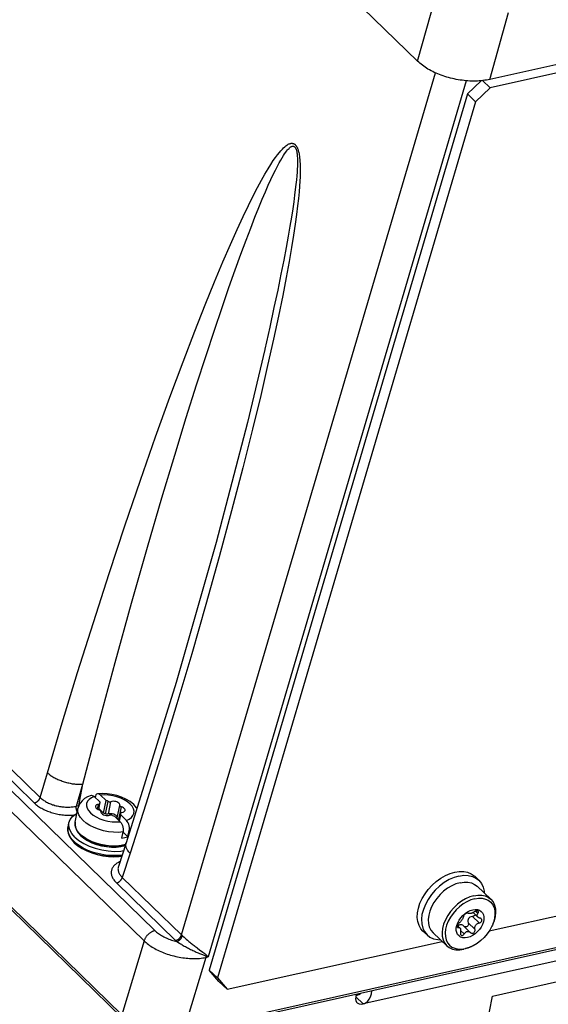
# Model space of a CAD drawing. Extents: x 0 to 594, y 0 to 420.
# Tile 40 of 73: x 535 to 542, y 95 to 108. Entities that reach past the tile are written whole.
import ezdxf

# ---------------------------------------------------------------- set-up
doc = ezdxf.new("R2010")
doc.units = 0
doc.header["$LTSCALE"] = 32.67
doc.layers.get('0').update_dxf_attribs({"linetype": 'CONTINUOUS'})
doc.layers.add('DATUM_AXIS', color=7, linetype='CONTINUOUS')

msp = doc.modelspace()

# ---------------------------------------------------------------- linework, layer by layer
at = {"color": 7, "linetype": 'CONTINUOUS'}
for p, q in [((567.546, 112.88), (541.043, 106.978)), ((540.086, 107.219), (534.568, 112.591)), ((536.168, 94.522), (522.666, 107.666)), ((538.059, 103.4), (538.058, 103.396)), ((566.37, 100.871), (536.958, 94.321)), ((536.218, 96.847), (536.116, 96.533))]:
    msp.add_line(p, q, dxfattribs=at)
at = {"color": 9, "linetype": 'CONTINUOUS'}
for p, q in [((523.885, 108.196), (535, 97.376)), ((523.962, 108.269), (535.077, 97.449)), ((523.579, 108.081), (536.456, 95.546)), ((523.772, 108.171), (536.601, 95.682)), ((540.086, 107.219), (540.339, 108.122)), ((541.043, 106.978), (541.293, 107.868)), ((536.162, 94.566), (522.656, 107.713)), ((536.952, 95.624), (540.322, 107.065)), ((540.732, 106.96), (537.308, 95.333)), ((566.393, 100.903), (536.982, 94.353)), ((535.077, 97.449), (535.173, 97.777)), ((535.558, 97.335), (535.644, 97.627)), ((535.591, 97.342), (535.644, 97.627)), ((536.481, 97.361), (536.271, 96.708)), ((535.558, 97.335), (535.591, 97.342)), ((536.271, 96.708), (536.167, 96.388)), ((536.09, 96.314), (536.875, 95.551)), ((536.167, 96.388), (536.952, 95.624)), ((536.456, 95.546), (536.162, 94.566)), ((537.013, 95.57), (537.032, 95.554)), ((537.032, 95.554), (537.052, 95.538)), ((537.191, 95.429), (537.238, 95.395)), ((537.274, 95.325), (536.982, 94.353)), ((537.274, 95.325), (537.308, 95.333)), ((537.286, 95.356), (537.308, 95.333))]:
    msp.add_line(p, q, dxfattribs=at)
at = {"color": 7, "linetype": 'CONTINUOUS'}
for points in [[(541.043, 106.978), (541.021, 106.973), (540.998, 106.969), (540.976, 106.966), (540.952, 106.963), (540.928, 106.96), (540.904, 106.958), (540.88, 106.957), (540.855, 106.956), (540.83, 106.956), (540.805, 106.956), (540.779, 106.957), (540.754, 106.959), (540.728, 106.961), (540.702, 106.963), (540.676, 106.966), (540.651, 106.97), (540.625, 106.974), (540.599, 106.979), (540.573, 106.984), (540.548, 106.989), (540.522, 106.996), (540.497, 107.002), (540.472, 107.009), (540.448, 107.017), (540.423, 107.025), (540.399, 107.033), (540.376, 107.042), (540.353, 107.052), (540.33, 107.062), (540.307, 107.072), (540.286, 107.082), (540.264, 107.093), (540.244, 107.104), (540.223, 107.116), (540.204, 107.128), (540.185, 107.14), (540.167, 107.153), (540.149, 107.166), (540.132, 107.179), (540.116, 107.192), (540.101, 107.206), (540.086, 107.219)], [(538.058, 103.396), (537.828, 102.427), (537.412, 100.833), (536.88, 98.974), (536.218, 96.847)]]:
    msp.add_lwpolyline(points, dxfattribs=at)
at = {"color": 9, "linetype": 'CONTINUOUS'}
for points in [[(535.173, 97.777), (535.371, 98.441), (535.575, 99.109), (535.783, 99.772), (535.993, 100.423), (536.202, 101.054), (536.408, 101.659), (536.609, 102.233), (536.8, 102.763), (536.974, 103.231), (537.129, 103.636), (537.267, 103.987), (537.391, 104.292), (537.502, 104.557), (537.601, 104.786), (537.69, 104.985), (537.77, 105.157), (537.841, 105.306), (537.905, 105.434), (537.962, 105.545), (538.014, 105.64), (538.06, 105.721), (538.101, 105.791), (538.138, 105.85), (538.171, 105.9), (538.201, 105.942), (538.227, 105.978), (538.251, 106.007), (538.272, 106.032), (538.291, 106.053), (538.308, 106.07), (538.323, 106.083), (538.337, 106.095), (538.349, 106.104), (538.36, 106.111), (538.37, 106.117), (538.379, 106.121), (538.388, 106.125), (538.396, 106.127), (538.403, 106.129), (538.41, 106.13), (538.416, 106.13), (538.422, 106.13), (538.427, 106.129), (538.432, 106.128), (538.437, 106.127), (538.442, 106.125), (538.446, 106.123), (538.451, 106.12), (538.455, 106.117), (538.459, 106.114), (538.462, 106.111), (538.466, 106.107), (538.47, 106.103), (538.473, 106.098), (538.477, 106.093), (538.48, 106.088), (538.483, 106.082), (538.487, 106.075), (538.49, 106.068), (538.493, 106.06), (538.496, 106.052), (538.5, 106.042), (538.503, 106.032), (538.506, 106.02), (538.509, 106.007), (538.512, 105.992), (538.515, 105.976), (538.517, 105.958), (538.52, 105.937), (538.522, 105.914), (538.524, 105.887), (538.526, 105.857), (538.527, 105.823), (538.527, 105.784), (538.527, 105.739), (538.526, 105.687), (538.523, 105.628), (538.519, 105.561), (538.513, 105.485), (538.504, 105.398), (538.494, 105.299), (538.48, 105.186), (538.462, 105.058), (538.441, 104.913), (538.414, 104.748), (538.382, 104.562), (538.343, 104.35), (538.296, 104.11), (538.24, 103.838), (538.174, 103.53), (538.096, 103.181), (538.004, 102.785), (537.895, 102.335), (537.766, 101.823), (537.617, 101.252), (537.452, 100.643), (537.275, 100.01), (537.088, 99.357), (536.892, 98.693), (536.688, 98.025), (536.481, 97.361)], [(535.644, 97.627), (535.855, 98.437), (536.071, 99.241), (536.289, 100.028), (536.5, 100.769), (536.692, 101.424), (536.863, 101.993), (537.016, 102.491), (537.154, 102.927), (537.278, 103.312), (537.389, 103.651), (537.491, 103.95), (537.582, 104.216), (537.665, 104.451), (537.741, 104.659), (537.809, 104.843), (537.871, 105.006), (537.927, 105.15), (537.978, 105.277), (538.025, 105.389), (538.067, 105.487), (538.105, 105.574), (538.139, 105.65), (538.171, 105.716), (538.199, 105.774), (538.225, 105.825), (538.248, 105.869), (538.269, 105.906), (538.288, 105.939), (538.306, 105.967), (538.321, 105.991), (538.336, 106.011), (538.348, 106.028), (538.36, 106.042), (538.37, 106.054), (538.38, 106.063), (538.388, 106.071), (538.396, 106.077), (538.403, 106.082), (538.409, 106.086), (538.414, 106.088), (538.419, 106.09), (538.423, 106.091), (538.428, 106.092), (538.431, 106.092), (538.435, 106.092), (538.438, 106.092), (538.441, 106.091), (538.444, 106.09), (538.446, 106.089), (538.449, 106.087), (538.451, 106.086), (538.454, 106.084), (538.456, 106.081), (538.458, 106.079), (538.46, 106.076), (538.462, 106.073), (538.465, 106.07), (538.467, 106.066), (538.469, 106.062), (538.471, 106.057), (538.473, 106.052), (538.475, 106.046), (538.477, 106.04), (538.479, 106.032), (538.481, 106.023), (538.482, 106.014), (538.484, 106.002), (538.486, 105.989), (538.488, 105.974), (538.489, 105.957), (538.49, 105.937), (538.491, 105.915), (538.491, 105.889), (538.491, 105.86), (538.49, 105.827), (538.488, 105.789), (538.486, 105.747), (538.482, 105.699), (538.477, 105.645), (538.471, 105.585), (538.463, 105.517), (538.454, 105.441), (538.442, 105.355), (538.428, 105.259), (538.411, 105.152), (538.391, 105.032), (538.368, 104.898), (538.34, 104.747), (538.309, 104.58), (538.272, 104.392), (538.229, 104.183), (538.18, 103.95), (538.124, 103.689), (538.059, 103.4)], [(535.173, 97.777), (535.182, 97.769), (535.192, 97.761), (535.202, 97.753), (535.212, 97.745), (535.223, 97.738), (535.234, 97.73), (535.246, 97.723), (535.259, 97.716), (535.271, 97.709), (535.284, 97.702), (535.298, 97.696), (535.311, 97.689), (535.325, 97.683), (535.339, 97.677), (535.354, 97.672), (535.368, 97.666), (535.383, 97.661), (535.398, 97.657), (535.413, 97.652), (535.428, 97.648), (535.444, 97.644), (535.459, 97.641), (535.474, 97.637), (535.489, 97.635), (535.504, 97.632), (535.519, 97.63), (535.534, 97.628), (535.548, 97.627), (535.563, 97.626), (535.577, 97.625), (535.591, 97.625), (535.605, 97.625), (535.618, 97.625), (535.631, 97.626), (535.644, 97.627)], [(535, 97.376), (535.004, 97.377), (535.008, 97.378), (535.013, 97.38), (535.017, 97.381), (535.021, 97.384), (535.025, 97.386), (535.029, 97.388), (535.034, 97.391), (535.038, 97.394), (535.041, 97.397), (535.045, 97.4), (535.049, 97.404), (535.052, 97.408), (535.056, 97.411), (535.059, 97.415), (535.062, 97.419), (535.065, 97.423), (535.067, 97.427), (535.07, 97.432), (535.072, 97.436), (535.074, 97.44), (535.076, 97.445), (535.077, 97.449)], [(535, 97.376), (535.01, 97.366), (535.021, 97.357), (535.032, 97.347), (535.044, 97.338), (535.057, 97.33), (535.07, 97.321), (535.084, 97.313), (535.098, 97.305), (535.112, 97.297), (535.127, 97.289), (535.143, 97.282), (535.158, 97.275), (535.175, 97.268), (535.191, 97.262), (535.208, 97.256), (535.225, 97.25), (535.242, 97.245), (535.26, 97.24), (535.277, 97.236), (535.295, 97.232), (535.313, 97.228), (535.331, 97.225), (535.349, 97.222), (535.367, 97.22), (535.385, 97.218), (535.403, 97.216), (535.421, 97.215), (535.439, 97.214), (535.456, 97.214), (535.474, 97.214), (535.491, 97.215), (535.508, 97.216), (535.525, 97.217), (535.534, 97.218)], [(535.077, 97.449), (535.086, 97.441), (535.095, 97.432), (535.105, 97.425), (535.116, 97.417), (535.126, 97.409), (535.138, 97.402), (535.15, 97.395), (535.162, 97.388), (535.175, 97.382), (535.188, 97.375), (535.201, 97.369), (535.215, 97.364), (535.229, 97.358), (535.243, 97.353), (535.258, 97.349), (535.273, 97.344), (535.288, 97.34), (535.303, 97.337), (535.319, 97.333), (535.334, 97.33), (535.35, 97.328), (535.365, 97.326), (535.381, 97.324), (535.397, 97.323), (535.412, 97.322), (535.428, 97.321), (535.443, 97.321), (535.458, 97.321), (535.473, 97.322), (535.488, 97.323), (535.503, 97.325), (535.517, 97.326), (535.531, 97.329), (535.545, 97.331), (535.558, 97.335)], [(535.563, 97.271), (535.562, 97.276), (535.561, 97.281), (535.56, 97.286), (535.559, 97.291), (535.558, 97.296), (535.557, 97.301), (535.557, 97.306), (535.557, 97.311), (535.556, 97.316), (535.557, 97.321), (535.557, 97.326), (535.557, 97.33), (535.558, 97.335)], [(535.569, 97.256), (535.569, 97.257), (535.567, 97.261), (535.565, 97.266), (535.563, 97.271)], [(536.271, 96.708), (536.263, 96.717), (536.256, 96.725), (536.249, 96.734), (536.242, 96.743), (536.236, 96.751), (536.231, 96.76), (536.227, 96.769), (536.223, 96.777), (536.22, 96.786), (536.217, 96.794), (536.215, 96.802), (536.214, 96.81), (536.214, 96.818), (536.214, 96.826), (536.215, 96.834), (536.216, 96.841), (536.218, 96.847)], [(536.136, 96.597), (536.129, 96.594), (536.117, 96.588), (536.106, 96.582), (536.095, 96.575), (536.085, 96.568), (536.076, 96.561), (536.067, 96.553), (536.059, 96.545), (536.052, 96.537), (536.046, 96.529), (536.04, 96.52), (536.035, 96.512), (536.03, 96.503), (536.027, 96.493), (536.024, 96.484), (536.022, 96.475), (536.021, 96.465), (536.02, 96.455), (536.02, 96.445), (536.021, 96.435), (536.023, 96.425), (536.025, 96.415), (536.029, 96.405), (536.033, 96.395), (536.037, 96.384), (536.043, 96.374), (536.049, 96.364), (536.056, 96.354), (536.063, 96.344), (536.072, 96.334), (536.081, 96.324), (536.09, 96.314)], [(536.115, 96.532), (536.114, 96.526), (536.112, 96.517), (536.111, 96.509), (536.11, 96.5), (536.111, 96.492), (536.112, 96.483), (536.113, 96.474), (536.116, 96.465), (536.119, 96.457), (536.123, 96.448), (536.127, 96.439), (536.132, 96.43), (536.138, 96.421), (536.144, 96.413), (536.151, 96.404), (536.159, 96.396), (536.167, 96.388)], [(536.09, 96.314), (536.094, 96.316), (536.099, 96.317), (536.103, 96.318), (536.107, 96.32), (536.111, 96.322), (536.115, 96.325), (536.12, 96.327), (536.124, 96.33), (536.128, 96.333), (536.132, 96.336), (536.135, 96.339), (536.139, 96.343), (536.143, 96.346), (536.146, 96.35), (536.149, 96.354), (536.152, 96.358), (536.155, 96.362), (536.158, 96.366), (536.16, 96.37), (536.162, 96.375), (536.164, 96.379), (536.166, 96.383), (536.167, 96.388)], [(536.601, 95.682), (536.594, 95.681), (536.587, 95.679), (536.58, 95.676), (536.573, 95.673), (536.566, 95.67), (536.559, 95.666), (536.552, 95.663), (536.545, 95.658), (536.538, 95.654), (536.532, 95.649), (536.525, 95.644), (536.519, 95.639), (536.513, 95.633), (536.507, 95.627), (536.501, 95.621), (536.495, 95.615), (536.49, 95.608), (536.485, 95.602), (536.48, 95.595), (536.476, 95.588), (536.472, 95.581), (536.468, 95.574), (536.465, 95.567), (536.462, 95.56), (536.459, 95.553), (536.456, 95.546)], [(536.601, 95.682), (536.611, 95.672), (536.623, 95.663), (536.635, 95.653), (536.647, 95.643), (536.66, 95.634), (536.674, 95.625), (536.688, 95.616), (536.703, 95.608), (536.718, 95.6), (536.734, 95.592), (536.75, 95.584), (536.766, 95.577), (536.783, 95.57), (536.801, 95.563), (536.818, 95.557), (536.836, 95.551), (536.854, 95.546), (536.872, 95.541), (536.891, 95.536)], [(536.456, 95.546), (536.47, 95.534), (536.483, 95.522), (536.498, 95.51), (536.513, 95.498), (536.529, 95.486), (536.546, 95.475), (536.563, 95.464), (536.581, 95.453), (536.599, 95.443), (536.618, 95.433), (536.638, 95.423), (536.658, 95.413), (536.678, 95.404), (536.699, 95.395), (536.72, 95.387), (536.742, 95.379), (536.763, 95.371), (536.786, 95.364), (536.808, 95.357), (536.831, 95.351), (536.853, 95.345), (536.876, 95.34), (536.899, 95.335), (536.922, 95.33), (536.946, 95.326), (536.969, 95.322), (536.992, 95.319), (537.015, 95.317), (537.038, 95.315), (537.061, 95.313), (537.083, 95.312), (537.106, 95.312), (537.128, 95.312), (537.15, 95.312), (537.172, 95.313), (537.193, 95.314), (537.214, 95.316), (537.235, 95.319), (537.255, 95.322), (537.274, 95.325)], [(536.875, 95.551), (536.879, 95.552), (536.883, 95.553), (536.887, 95.555), (536.892, 95.556), (536.896, 95.558), (536.9, 95.561), (536.904, 95.563), (536.908, 95.566), (536.912, 95.569), (536.916, 95.572), (536.92, 95.575), (536.924, 95.579), (536.927, 95.583), (536.931, 95.586), (536.934, 95.59), (536.937, 95.594), (536.94, 95.598), (536.942, 95.602), (536.945, 95.607), (536.947, 95.611), (536.949, 95.615), (536.95, 95.619), (536.952, 95.624)], [(536.875, 95.551), (536.88, 95.546), (536.885, 95.541), (536.891, 95.536)], [(536.891, 95.536), (536.895, 95.537), (536.899, 95.539), (536.903, 95.541), (536.907, 95.543), (536.911, 95.545), (536.915, 95.547), (536.919, 95.55), (536.923, 95.553), (536.926, 95.556), (536.93, 95.559), (536.934, 95.563), (536.937, 95.567), (536.941, 95.57), (536.944, 95.574), (536.947, 95.578), (536.95, 95.582), (536.953, 95.586), (536.955, 95.591), (536.957, 95.595), (536.959, 95.599), (536.961, 95.604), (536.963, 95.608), (536.964, 95.612)], [(536.891, 95.536), (536.902, 95.529), (536.926, 95.515)], [(536.952, 95.624), (536.956, 95.62), (536.96, 95.616), (536.964, 95.612)], [(536.964, 95.612), (536.987, 95.593), (537.013, 95.57)], [(537.052, 95.538), (537.063, 95.529), (537.074, 95.52), (537.085, 95.511), (537.096, 95.502), (537.107, 95.493), (537.119, 95.484), (537.131, 95.475), (537.143, 95.465), (537.155, 95.456), (537.167, 95.447), (537.191, 95.429)], [(536.926, 95.515), (536.938, 95.507), (536.951, 95.5), (536.963, 95.493), (536.977, 95.485), (536.99, 95.477), (537.004, 95.47), (537.017, 95.462), (537.031, 95.455), (537.046, 95.447), (537.06, 95.44), (537.074, 95.433), (537.089, 95.425), (537.103, 95.418), (537.118, 95.412), (537.133, 95.405), (537.147, 95.398), (537.162, 95.392), (537.176, 95.386), (537.19, 95.38), (537.204, 95.374), (537.218, 95.369)], [(537.238, 95.395), (537.25, 95.386), (537.26, 95.379), (537.268, 95.372), (537.275, 95.366), (537.281, 95.361), (537.286, 95.356)], [(537.218, 95.369), (537.254, 95.355), (537.263, 95.351), (537.27, 95.348), (537.277, 95.345)], [(537.277, 95.345), (537.276, 95.338), (537.275, 95.332), (537.274, 95.325)], [(537.277, 95.345), (537.28, 95.349), (537.283, 95.353), (537.286, 95.356)], [(537.277, 95.345), (537.287, 95.341), (537.297, 95.337), (537.308, 95.333)]]:
    msp.add_lwpolyline(points, dxfattribs=at)
at = {"layer": 'DATUM_AXIS', "color": 7, "linetype": 'CONTINUOUS'}
for p, q in [((567.338, 112.721), (541.047, 106.866)), ((540.746, 106.785), (540.928, 106.96)), ((540.945, 106.962), (541.047, 106.866)), ((540.746, 106.785), (537.321, 95.157)), ((540.746, 106.785), (540.856, 106.682)), ((541.047, 106.866), (540.856, 106.682)), ((540.856, 106.682), (537.43, 95.054)), ((535.877, 97.481), (535.951, 97.408)), ((535.608, 97.373), (535.59, 97.34)), ((535.794, 97.462), (535.869, 97.39)), ((535.81, 97.468), (535.805, 97.451)), ((535.854, 97.285), (535.87, 97.367)), ((535.868, 97.386), (535.869, 97.39)), ((535.869, 97.39), (535.868, 97.386)), ((535.868, 97.386), (535.868, 97.382)), ((535.868, 97.382), (535.87, 97.373)), ((535.918, 97.242), (535.951, 97.408)), ((535.542, 97.122), (535.579, 97.304)), ((535.59, 97.34), (535.579, 97.304)), ((535.918, 97.242), (535.857, 97.302)), ((535.882, 97.263), (535.882, 97.263)), ((536.016, 97.233), (535.998, 97.232)), ((536.1, 97.179), (536.134, 97.344)), ((536.125, 97.141), (536.144, 97.235)), ((536.13, 97.136), (536.146, 97.218)), ((536.148, 97.226), (536.146, 97.235)), ((536.146, 97.218), (536.147, 97.221)), ((536.146, 97.218), (536.221, 97.145)), ((536.147, 97.221), (536.148, 97.226)), ((541.036, 95.678), (548.054, 97.241)), ((535.447, 97.055), (535.459, 97.113)), ((535.457, 97.067), (535.459, 97.113)), ((536.064, 97.2), (536.139, 97.127)), ((535.47, 97.019), (535.457, 97.067)), ((535.582, 96.981), (535.613, 96.946)), ((536.16, 96.908), (536.177, 96.991)), ((536.242, 96.926), (536.177, 96.99)), ((536.242, 96.926), (536.259, 97.009)), ((535.494, 96.889), (535.53, 96.849)), ((535.613, 96.946), (535.656, 96.91)), ((536.162, 96.807), (536.209, 96.821)), ((540.898, 96.352), (540.843, 96.404)), ((540.538, 96.277), (540.484, 96.244)), ((541.057, 96.099), (540.874, 96.272)), ((540.082, 95.857), (540.085, 95.917)), ((540.085, 95.917), (540.096, 95.98)), ((540.716, 95.909), (540.749, 95.931)), ((540.749, 95.931), (540.783, 95.948)), ((540.755, 95.913), (540.756, 95.912)), ((540.756, 95.912), (540.755, 95.913)), ((540.783, 95.948), (540.817, 95.958)), ((540.822, 95.922), (540.886, 95.861)), ((540.605, 95.751), (540.618, 95.786)), ((540.618, 95.786), (540.636, 95.82)), ((540.636, 95.82), (540.659, 95.853)), ((540.659, 95.853), (540.686, 95.883)), ((540.686, 95.883), (540.716, 95.909)), ((541.093, 95.794), (541.079, 95.756)), ((540.212, 95.624), (540.157, 95.676)), ((540.474, 95.48), (540.291, 95.653)), ((540.615, 95.747), (540.634, 95.729)), ((540.629, 95.749), (540.622, 95.74)), ((540.638, 95.756), (540.629, 95.749)), ((540.648, 95.76), (540.638, 95.756)), ((540.644, 95.719), (540.646, 95.717)), ((540.694, 95.744), (540.785, 95.658)), ((540.785, 95.658), (540.787, 95.656)), ((540.787, 95.656), (540.793, 95.652)), ((540.793, 95.652), (540.8, 95.648)), ((537.558, 94.903), (540.412, 95.539)), ((540.483, 95.521), (540.509, 95.489)), ((540.67, 95.436), (540.72, 95.443)), ((540.754, 95.45), (540.699, 95.434)), ((540.771, 95.459), (540.72, 95.443)), ((540.804, 95.472), (540.754, 95.45)), ((540.818, 95.479), (540.771, 95.459)), ((541.081, 94.814), (543.435, 95.339)), ((537.321, 95.157), (537.43, 95.054)), ((537.449, 95.007), (537.321, 95.157)), ((537.43, 95.054), (537.558, 94.903)), ((537.449, 95.007), (537.558, 94.903)), ((539.271, 94.836), (539.265, 94.805)), ((539.267, 94.818), (539.282, 94.823)), ((540.993, 94.38), (541.081, 94.814))]:
    msp.add_line(p, q, dxfattribs=at)
at = {"layer": 'DATUM_AXIS', "color": 9, "linetype": 'CONTINUOUS'}
for p, q in [((563.441, 100.071), (539.363, 94.708)), ((535.794, 97.462), (535.757, 97.445)), ((535.84, 97.293), (535.853, 97.357)), ((535.945, 97.232), (535.979, 97.397)), ((535.983, 97.228), (536.017, 97.393)), ((536.121, 97.158), (536.155, 97.324)), ((536.126, 97.139), (536.146, 97.235)), ((535.542, 97.122), (535.542, 97.122)), ((535.447, 97.055), (535.447, 97.055)), ((535.628, 96.945), (535.609, 96.962)), ((536.27, 97.013), (536.259, 97.009)), ((535.557, 96.838), (535.527, 96.865)), ((535.653, 96.925), (535.628, 96.945)), ((540.887, 95.911), (540.856, 95.94)), ((540.847, 95.701), (540.757, 95.786)), ((540.902, 95.783), (540.812, 95.868)), ((540.627, 95.722), (540.614, 95.735)), ((540.704, 95.638), (540.657, 95.682)), ((539.264, 94.805), (539.363, 94.708))]:
    msp.add_line(p, q, dxfattribs=at)
at = {"layer": 'DATUM_AXIS', "color": 7, "linetype": 'CONTINUOUS'}
for points in [[(535.84, 97.496), (535.839, 97.496), (535.827, 97.491), (535.818, 97.482), (535.81, 97.468)], [(536.361, 97.307), (536.357, 97.313), (536.319, 97.356), (536.271, 97.395), (536.216, 97.427), (536.157, 97.454), (536.094, 97.475), (536.03, 97.49), (535.965, 97.498), (535.899, 97.5), (535.84, 97.496)], [(535.877, 97.481), (535.864, 97.49), (535.851, 97.496), (535.84, 97.496)], [(535.752, 97.477), (535.707, 97.458), (535.666, 97.433), (535.633, 97.405), (535.608, 97.373)], [(535.752, 97.477), (535.756, 97.478), (535.769, 97.477), (535.782, 97.472), (535.794, 97.462)], [(535.853, 97.357), (535.838, 97.354), (535.826, 97.349), (535.817, 97.343), (535.812, 97.334), (535.811, 97.332)], [(535.853, 97.357), (535.86, 97.358), (535.865, 97.361), (535.869, 97.364), (535.87, 97.367)], [(535.87, 97.367), (535.87, 97.368), (535.87, 97.373)], [(535.979, 97.397), (535.965, 97.403), (535.951, 97.408)], [(535.979, 97.397), (535.986, 97.394), (535.994, 97.392), (536.002, 97.391), (536.01, 97.392), (536.017, 97.393)], [(536.134, 97.345), (536.133, 97.354), (536.129, 97.364), (536.121, 97.373), (536.11, 97.381), (536.096, 97.389), (536.08, 97.394), (536.063, 97.397), (536.046, 97.398), (536.03, 97.397), (536.017, 97.393)], [(535.459, 97.113), (535.476, 97.158), (535.508, 97.198), (535.553, 97.232), (535.566, 97.238)], [(535.811, 97.332), (535.811, 97.325), (535.814, 97.316), (535.821, 97.306), (535.832, 97.297), (535.845, 97.29), (535.861, 97.284)], [(535.882, 97.263), (535.882, 97.268), (535.879, 97.273), (535.874, 97.277), (535.868, 97.281), (535.861, 97.284)], [(535.882, 97.263), (535.882, 97.254), (535.886, 97.244), (535.894, 97.235), (535.906, 97.226), (535.92, 97.219), (535.936, 97.214), (535.953, 97.21), (535.969, 97.209), (535.985, 97.211), (535.999, 97.214)], [(535.945, 97.232), (535.932, 97.238), (535.918, 97.242)], [(535.998, 97.232), (535.976, 97.226), (535.969, 97.226), (535.96, 97.226), (535.952, 97.229), (535.945, 97.232)], [(536.07, 97.219), (536.053, 97.226), (536.035, 97.231), (536.016, 97.233)], [(536.094, 97.2), (536.084, 97.21), (536.07, 97.219)], [(536.134, 97.344), (536.134, 97.34), (536.136, 97.335), (536.141, 97.331), (536.147, 97.327), (536.155, 97.324)], [(536.163, 97.251), (536.156, 97.25), (536.15, 97.247), (536.146, 97.244), (536.145, 97.24)], [(536.145, 97.24), (536.145, 97.239), (536.146, 97.235)], [(536.204, 97.276), (536.204, 97.283), (536.201, 97.292), (536.194, 97.302), (536.184, 97.31), (536.17, 97.318), (536.155, 97.324)], [(536.163, 97.251), (536.177, 97.254), (536.189, 97.258), (536.198, 97.265), (536.203, 97.273), (536.204, 97.276)], [(535.542, 97.122), (535.54, 97.088), (535.545, 97.053), (535.559, 97.017), (535.582, 96.981)], [(536.037, 97.21), (536.03, 97.214), (536.021, 97.216), (536.013, 97.217), (536.005, 97.216), (535.999, 97.214)], [(536.037, 97.21), (536.05, 97.204), (536.064, 97.2)], [(536.1, 97.179), (536.1, 97.189), (536.094, 97.2)], [(536.128, 97.156), (536.114, 97.161), (536.107, 97.165), (536.103, 97.17), (536.1, 97.174), (536.1, 97.179)], [(536.139, 97.127), (536.151, 97.113), (536.161, 97.095), (536.169, 97.075), (536.175, 97.054), (536.179, 97.032), (536.179, 97.01), (536.177, 96.991)], [(536.259, 97.009), (536.262, 97.029), (536.261, 97.05), (536.258, 97.072), (536.252, 97.094), (536.243, 97.114), (536.233, 97.131), (536.221, 97.145)], [(535.447, 97.055), (535.444, 97.015), (535.451, 96.974), (535.467, 96.932), (535.494, 96.889)], [(535.538, 96.923), (535.497, 96.97), (535.47, 97.019)], [(535.53, 96.849), (535.578, 96.808), (535.634, 96.772), (535.696, 96.74), (535.764, 96.712), (535.835, 96.691), (535.909, 96.675), (535.983, 96.666), (536.057, 96.663), (536.127, 96.666), (536.161, 96.671)], [(535.538, 96.923), (535.592, 96.878), (535.656, 96.837), (535.729, 96.802), (535.809, 96.774), (535.894, 96.752), (535.98, 96.739), (536.065, 96.734), (536.146, 96.737), (536.184, 96.743)], [(535.546, 96.845), (535.591, 96.807), (535.644, 96.773), (535.704, 96.742), (535.77, 96.715), (535.84, 96.694), (535.912, 96.679), (535.985, 96.67), (536.057, 96.668), (536.125, 96.672), (536.163, 96.678)], [(535.629, 96.943), (535.67, 96.908), (535.721, 96.876), (535.778, 96.849), (535.84, 96.826), (535.906, 96.81), (535.973, 96.799), (536.039, 96.795), (536.103, 96.798), (536.162, 96.807)], [(535.656, 96.91), (535.707, 96.877), (535.763, 96.849), (535.825, 96.826), (535.89, 96.809), (535.956, 96.797), (536.022, 96.791), (536.087, 96.791), (536.148, 96.798), (536.205, 96.811), (536.206, 96.812)], [(536.16, 96.908), (536.203, 96.916), (536.242, 96.926)], [(540.096, 95.98), (540.117, 96.044), (540.146, 96.107), (540.184, 96.17), (540.228, 96.229), (540.278, 96.284), (540.334, 96.334), (540.393, 96.377), (540.454, 96.413), (540.517, 96.44), (540.579, 96.458)], [(540.579, 96.458), (540.639, 96.467), (540.697, 96.467), (540.749, 96.456), (540.797, 96.437), (540.837, 96.409), (540.843, 96.404)], [(540.634, 96.406), (540.569, 96.387), (540.503, 96.358), (540.439, 96.319), (540.377, 96.273), (540.32, 96.219), (540.269, 96.16), (540.225, 96.096), (540.189, 96.03), (540.162, 95.963), (540.144, 95.896), (540.137, 95.832), (540.14, 95.772), (540.153, 95.716), (540.176, 95.668), (540.212, 95.624)], [(540.649, 96.318), (540.594, 96.301), (540.538, 96.277)], [(540.634, 96.406), (540.697, 96.416), (540.757, 96.414), (540.812, 96.402), (540.86, 96.38), (540.898, 96.352)], [(540.649, 96.318), (540.703, 96.326), (540.754, 96.325), (540.801, 96.315), (540.842, 96.296), (540.874, 96.272)], [(540.898, 96.352), (540.934, 96.308), (540.957, 96.259), (540.97, 96.204), (540.971, 96.18)], [(540.483, 96.244), (540.431, 96.204), (540.383, 96.159), (540.339, 96.108), (540.302, 96.055), (540.271, 95.998), (540.248, 95.941)], [(540.833, 96.145), (540.777, 96.129), (540.722, 96.104), (540.667, 96.071), (540.615, 96.032), (540.566, 95.986), (540.523, 95.936), (540.485, 95.882), (540.454, 95.825), (540.431, 95.768), (540.416, 95.712), (540.41, 95.657), (540.413, 95.606), (540.424, 95.559), (540.444, 95.518), (540.474, 95.48)], [(540.844, 96.105), (540.793, 96.089), (540.741, 96.066), (540.69, 96.036)], [(540.833, 96.145), (540.887, 96.153), (540.937, 96.152), (540.984, 96.142), (541.025, 96.123), (541.057, 96.099)], [(540.844, 96.105), (540.894, 96.112), (540.942, 96.111), (540.985, 96.101), (541.023, 96.084)], [(541.023, 96.084), (541.056, 96.059), (541.081, 96.027), (541.1, 95.989), (541.11, 95.945), (541.112, 95.897), (541.107, 95.846), (541.093, 95.794)], [(541.057, 96.099), (541.088, 96.062), (541.107, 96.02), (541.119, 95.973), (541.121, 95.922), (541.115, 95.867), (541.1, 95.811), (541.085, 95.771)], [(540.248, 95.941), (540.233, 95.885), (540.227, 95.83), (540.229, 95.778), (540.241, 95.732), (540.26, 95.69), (540.291, 95.653)], [(540.69, 96.036), (540.642, 95.999), (540.597, 95.957), (540.556, 95.91), (540.521, 95.86), (540.493, 95.807), (540.471, 95.754), (540.458, 95.702), (540.452, 95.651), (540.454, 95.603), (540.465, 95.56), (540.483, 95.521)], [(540.742, 95.915), (540.736, 95.913), (540.73, 95.909), (540.723, 95.905)], [(540.755, 95.913), (540.752, 95.915), (540.748, 95.916), (540.742, 95.915)], [(540.88, 95.96), (540.907, 95.952), (540.93, 95.937), (540.947, 95.917), (540.959, 95.892), (540.966, 95.863), (540.965, 95.831), (540.959, 95.797), (540.947, 95.762), (540.929, 95.728), (540.905, 95.695), (540.878, 95.665), (540.848, 95.639), (540.815, 95.617), (540.781, 95.6), (540.747, 95.59)], [(540.788, 95.909), (540.78, 95.908), (540.774, 95.907), (540.769, 95.907), (540.765, 95.908), (540.761, 95.909), (540.758, 95.911), (540.756, 95.912)], [(540.838, 95.931), (540.832, 95.928), (540.826, 95.924), (540.82, 95.921), (540.814, 95.918), (540.808, 95.915), (540.802, 95.913), (540.795, 95.911), (540.788, 95.909)], [(540.817, 95.958), (540.849, 95.962), (540.88, 95.96)], [(540.89, 95.937), (540.889, 95.938), (540.884, 95.941), (540.878, 95.942), (540.871, 95.943), (540.863, 95.942), (540.854, 95.939), (540.846, 95.936), (540.838, 95.931)], [(540.886, 95.861), (540.885, 95.862), (540.881, 95.866), (540.879, 95.871), (540.877, 95.876), (540.876, 95.881), (540.876, 95.885), (540.876, 95.891), (540.878, 95.896), (540.88, 95.901), (540.883, 95.906), (540.887, 95.911)], [(540.887, 95.911), (540.891, 95.917), (540.893, 95.924), (540.894, 95.929), (540.892, 95.934), (540.89, 95.937)], [(540.157, 95.676), (540.13, 95.707), (540.105, 95.751), (540.089, 95.802), (540.082, 95.857)], [(540.639, 95.786), (540.634, 95.781), (540.628, 95.774), (540.623, 95.767), (540.619, 95.759), (540.616, 95.751)], [(540.695, 95.869), (540.694, 95.864), (540.692, 95.859), (540.69, 95.854), (540.688, 95.848), (540.685, 95.842), (540.681, 95.836), (540.677, 95.83), (540.673, 95.824), (540.669, 95.817), (540.664, 95.811), (540.659, 95.806), (540.654, 95.8), (540.649, 95.795), (540.644, 95.79), (540.639, 95.786)], [(540.723, 95.905), (540.716, 95.899), (540.71, 95.894), (540.704, 95.888), (540.7, 95.881), (540.696, 95.874), (540.695, 95.869)], [(540.757, 95.786), (540.759, 95.774), (540.759, 95.763), (540.756, 95.752), (540.75, 95.744), (540.743, 95.737), (540.735, 95.732), (540.725, 95.73)], [(540.812, 95.868), (540.795, 95.865), (540.78, 95.859), (540.769, 95.851), (540.761, 95.841), (540.755, 95.83), (540.752, 95.817), (540.753, 95.802), (540.757, 95.786)], [(540.85, 95.895), (540.848, 95.89), (540.843, 95.882), (540.835, 95.876), (540.824, 95.871), (540.812, 95.868)], [(540.847, 95.701), (540.846, 95.708), (540.845, 95.715), (540.845, 95.722), (540.846, 95.729), (540.848, 95.736), (540.85, 95.743), (540.854, 95.75), (540.858, 95.756), (540.863, 95.762), (540.868, 95.767), (540.874, 95.771), (540.881, 95.775), (540.888, 95.779), (540.895, 95.781), (540.902, 95.783)], [(540.914, 95.847), (540.909, 95.849), (540.903, 95.851), (540.898, 95.853), (540.893, 95.856), (540.889, 95.859), (540.886, 95.861)], [(540.902, 95.783), (540.911, 95.786), (540.919, 95.79), (540.926, 95.795), (540.932, 95.801), (540.936, 95.808), (540.939, 95.816), (540.939, 95.823), (540.938, 95.83), (540.934, 95.836), (540.931, 95.839)], [(540.931, 95.839), (540.929, 95.841), (540.922, 95.845), (540.914, 95.847)], [(540.657, 95.596), (540.635, 95.611), (540.617, 95.631), (540.605, 95.656), (540.599, 95.685), (540.599, 95.717), (540.605, 95.751)], [(540.616, 95.751), (540.614, 95.743), (540.613, 95.736), (540.614, 95.73), (540.616, 95.726), (540.617, 95.724)], [(540.617, 95.724), (540.619, 95.723), (540.623, 95.722), (540.627, 95.722)], [(540.627, 95.722), (540.631, 95.723), (540.635, 95.723), (540.638, 95.722), (540.641, 95.721), (540.644, 95.719)], [(540.646, 95.717), (540.647, 95.716), (540.65, 95.713), (540.653, 95.708), (540.654, 95.703), (540.656, 95.698), (540.657, 95.693), (540.657, 95.686), (540.657, 95.68), (540.657, 95.673), (540.656, 95.665), (540.655, 95.658)], [(540.694, 95.744), (540.684, 95.752), (540.671, 95.758), (540.659, 95.76), (540.648, 95.76)], [(540.655, 95.658), (540.654, 95.649), (540.654, 95.64), (540.656, 95.632), (540.659, 95.626), (540.663, 95.622)], [(540.725, 95.73), (540.715, 95.731), (540.705, 95.735), (540.697, 95.74)], [(540.704, 95.638), (540.707, 95.644), (540.711, 95.649), (540.715, 95.654), (540.72, 95.658), (540.725, 95.662), (540.73, 95.666), (540.736, 95.668), (540.743, 95.67)], [(540.743, 95.67), (540.751, 95.671), (540.758, 95.671), (540.764, 95.67), (540.77, 95.668), (540.776, 95.665), (540.781, 95.661), (540.785, 95.658)], [(540.8, 95.648), (540.807, 95.647), (540.815, 95.648), (540.823, 95.65), (540.83, 95.654), (540.837, 95.66), (540.842, 95.666), (540.846, 95.674), (540.848, 95.683), (540.849, 95.692), (540.847, 95.701)], [(541.079, 95.756), (541.072, 95.741), (541.043, 95.688), (541.008, 95.638), (540.968, 95.591), (540.923, 95.549), (540.874, 95.512), (540.823, 95.482), (540.818, 95.479)], [(540.212, 95.624), (540.25, 95.596), (540.298, 95.574), (540.353, 95.562), (540.389, 95.561)], [(540.747, 95.59), (540.715, 95.586), (540.684, 95.588), (540.657, 95.596)], [(540.663, 95.622), (540.663, 95.621), (540.668, 95.618), (540.674, 95.617), (540.681, 95.618), (540.687, 95.62), (540.693, 95.625), (540.699, 95.631), (540.704, 95.638)], [(540.474, 95.48), (540.506, 95.456), (540.547, 95.437), (540.594, 95.427), (540.645, 95.426), (540.699, 95.434)], [(540.509, 95.489), (540.541, 95.464), (540.579, 95.447), (540.623, 95.437), (540.67, 95.436)], [(539.363, 94.708), (539.382, 94.715), (539.403, 94.728), (539.424, 94.747), (539.444, 94.772), (539.461, 94.804), (539.473, 94.842), (539.479, 94.882)], [(539.265, 94.805), (539.262, 94.778), (539.266, 94.754), (539.276, 94.734), (539.283, 94.725)], [(539.282, 94.823), (539.307, 94.833), (539.329, 94.846), (539.334, 94.85)], [(539.283, 94.725), (539.292, 94.718), (539.312, 94.709), (539.336, 94.705), (539.363, 94.708)]]:
    msp.add_lwpolyline(points, dxfattribs=at)
at = {"layer": 'DATUM_AXIS', "color": 9, "linetype": 'CONTINUOUS'}
for points in [[(536.221, 97.145), (536.258, 97.163), (536.288, 97.184), (536.309, 97.21), (536.321, 97.238), (536.323, 97.269), (536.315, 97.3), (536.297, 97.332), (536.271, 97.362), (536.236, 97.391), (536.194, 97.418), (536.146, 97.44), (536.094, 97.459), (536.04, 97.472), (535.984, 97.481), (535.929, 97.483), (535.877, 97.481)], [(535.757, 97.445), (535.727, 97.423), (535.706, 97.398), (535.694, 97.37), (535.693, 97.339), (535.701, 97.308), (535.718, 97.276), (535.745, 97.245), (535.779, 97.216), (535.821, 97.19)], [(535.646, 97.144), (535.614, 97.181), (535.591, 97.219), (535.579, 97.257), (535.578, 97.294), (535.579, 97.304)], [(535.541, 97.083), (535.541, 97.116), (535.542, 97.122)], [(536.177, 96.991), (536.115, 96.986), (536.05, 96.987), (535.984, 96.994), (535.917, 97.007), (535.853, 97.026), (535.792, 97.049), (535.736, 97.078), (535.687, 97.109), (535.646, 97.144)], [(535.821, 97.19), (535.869, 97.167), (535.921, 97.149), (535.976, 97.135), (536.031, 97.127), (536.086, 97.124), (536.139, 97.127)], [(535.446, 97.006), (535.446, 97.049), (535.447, 97.055)], [(535.527, 96.865), (535.5, 96.893), (535.476, 96.927), (535.457, 96.965), (535.446, 97.006)], [(535.609, 96.962), (535.592, 96.98), (535.575, 97.001), (535.56, 97.026), (535.548, 97.053), (535.541, 97.083)], [(536.164, 96.683), (536.101, 96.677), (536.023, 96.677), (535.943, 96.684), (535.862, 96.699), (535.784, 96.72), (535.712, 96.747), (535.649, 96.777), (535.598, 96.808), (535.557, 96.838)], [(536.21, 96.823), (536.152, 96.81), (536.089, 96.804), (536.021, 96.804), (535.952, 96.811), (535.884, 96.824), (535.821, 96.842), (535.767, 96.862), (535.721, 96.883), (535.684, 96.905), (535.653, 96.925)]]:
    msp.add_lwpolyline(points, dxfattribs=at)

doc.saveas('drawing.dxf')
